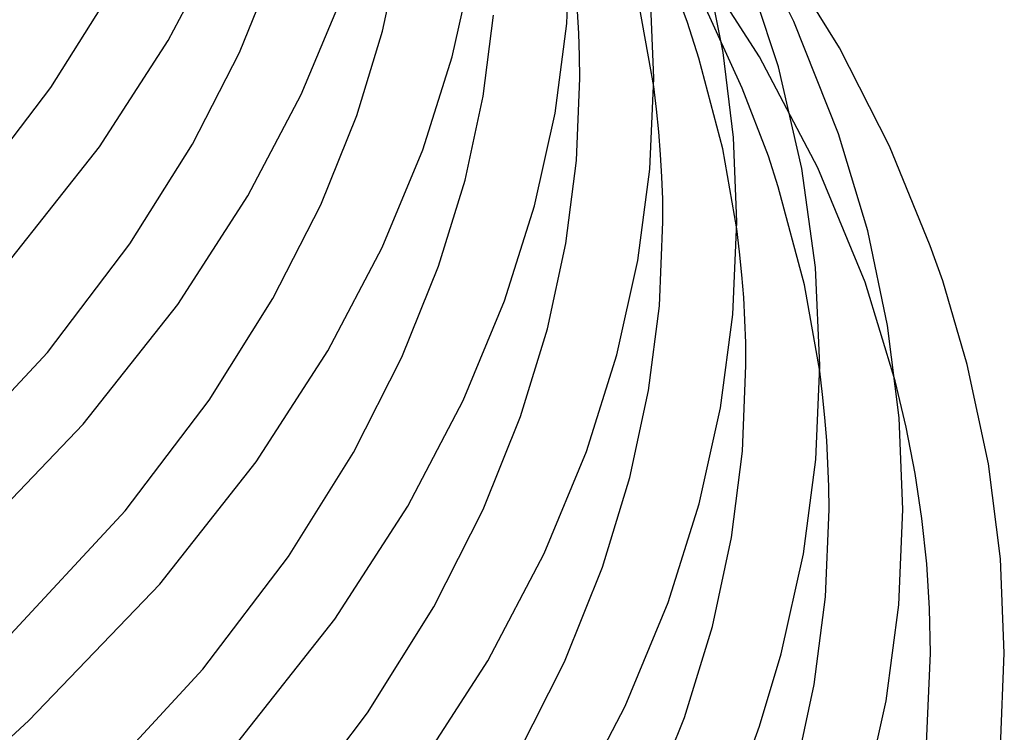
# Model space of a CAD drawing. Header units: millimetres. Extents: x -247 to 247, y -141 to 230.
# Tile 90 of 99: x 187 to 240, y -3 to 36. Entities that reach past the tile are written whole.
import ezdxf

# ---------------------------------------------------------------- set-up
doc = ezdxf.new("R2010")
doc.units = ezdxf.units.MM
doc.layers.add('HIDDEN', color=7, linetype='Continuous')
doc.layers.add('THICK', color=7, linetype='Continuous')

msp = doc.modelspace()

# ---------------------------------------------------------------- linework, layer by layer
at = {"layer": 'HIDDEN'}
for p, q in [((226.741, 34.065), (223.006, 39.885)), ((222.832, 35.927), (221.834, 38.604)), ((225.799, 32.374), (223.655, 37.054)), ((220.998, 32.463), (220.236, 36.77)), ((223.444, 34), (222.832, 35.927)), ((224.741, 29.071), (223.444, 34)), ((229.901, 28.048), (226.741, 34.065)), ((227.212, 28.673), (225.799, 32.374)), ((225.499, 24.741), (224.741, 29.071)), ((227.751, 27.015), (227.212, 28.673)), ((232.451, 21.855), (229.901, 28.048)), ((229.173, 21.712), (227.751, 27.015)), ((229.999, 17.019), (229.173, 21.712)), ((234.094, 16.509), (232.451, 21.855))]:
    msp.add_line(p, q, dxfattribs=at)
at = {"layer": 'THICK'}
for p, q in [((228.602, 35.975), (225.538, 42.019)), ((231.061, 34.548), (227.025, 41.102)), ((216.29, 35.871), (216.5, 40.711)), ((194.688, 34.945), (197.515, 40.322)), ((206.308, 35.45), (207.267, 39.901)), ((198.551, 34.309), (200.465, 39.041)), ((210.082, 34.074), (211.168, 38.988)), ((224.769, 34.304), (223.824, 39.016)), ((227.763, 33.525), (225.81, 39.435)), ((188.327, 32.395), (191.655, 37.694)), ((221, 32.917), (220.804, 37.624)), ((201.899, 32.021), (204.06, 37.218)), ((211.753, 31.927), (212.315, 36.332)), ((216.944, 35.33), (216.875, 36.537)), ((215.652, 31.003), (216.29, 35.871)), ((231.022, 29.891), (228.602, 35.975)), ((204.905, 30.881), (206.308, 35.45)), ((216.986, 34.123), (216.944, 35.33)), ((190.963, 29.188), (194.688, 34.945)), ((196.011, 29.333), (198.551, 34.309)), ((225.319, 29.694), (224.769, 34.304)), ((233.772, 29.217), (231.061, 34.548)), ((208.49, 29.029), (210.082, 34.074)), ((217, 32.916), (216.986, 34.123)), ((229.029, 28.01), (227.763, 33.525)), ((216.811, 28.449), (217, 32.916)), ((220.786, 27.982), (221, 32.917)), ((183.926, 26.629), (188.327, 32.395)), ((199.013, 26.528), (201.899, 32.021)), ((221.153, 31.229), (220.998, 32.463)), ((210.775, 27.384), (211.753, 31.927)), ((214.544, 25.99), (215.652, 31.003)), ((221.278, 29.999), (221.153, 31.229)), ((202.954, 26.05), (204.905, 30.881)), ((221.375, 28.779), (221.278, 29.999)), ((232.595, 24.627), (231.022, 29.891)), ((225.5, 25.122), (225.319, 29.694)), ((185.944, 22.824), (190.963, 29.188)), ((192.618, 23.921), (196.011, 29.333)), ((206.286, 23.724), (208.49, 29.029)), ((235.989, 23.822), (233.772, 29.217)), ((216.238, 23.954), (216.811, 28.449)), ((221.444, 27.56), (221.375, 28.779)), ((220.136, 23.019), (220.786, 27.982)), ((229.76, 22.639), (229.029, 28.01)), ((209.346, 22.721), (210.775, 27.384)), ((221.486, 26.341), (221.444, 27.56)), ((195.209, 20.647), (199.013, 26.528)), ((221.5, 25.122), (221.486, 26.341)), ((200.367, 20.972), (202.954, 26.05)), ((212.922, 20.844), (214.544, 25.99)), ((221.308, 20.565), (221.5, 25.122)), ((225.282, 20.094), (225.5, 25.122)), ((225.653, 23.496), (225.499, 24.741)), ((233.671, 19.501), (232.595, 24.627)), ((188.139, 18.041), (192.618, 23.921)), ((203.341, 18.119), (206.286, 23.724)), ((215.243, 19.318), (216.238, 23.954)), ((225.779, 22.255), (225.653, 23.496)), ((236.661, 21.922), (235.989, 23.822)), ((219.007, 17.908), (220.136, 23.019)), ((207.358, 17.791), (209.346, 22.721)), ((230, 17.328), (229.76, 22.639)), ((225.875, 21.021), (225.779, 22.255)), ((237.994, 17.383), (236.661, 21.922)), ((196.91, 15.448), (200.367, 20.972)), ((210.675, 15.432), (212.922, 20.844)), ((225.945, 19.788), (225.875, 21.021)), ((190.083, 14.148), (195.209, 20.647)), ((220.724, 15.981), (221.308, 20.565)), ((224.62, 15.036), (225.282, 20.094)), ((225.986, 18.554), (225.945, 19.788)), ((213.786, 14.561), (215.243, 19.318)), ((234.295, 14.496), (233.671, 19.501)), ((226, 17.321), (225.986, 18.554)), ((181.586, 10.99), (188.139, 18.041)), ((199.46, 12.115), (203.341, 18.119)), ((204.723, 12.612), (207.358, 17.791)), ((217.355, 12.662), (219.007, 17.908)), ((225.804, 12.682), (226, 17.328)), ((229.782, 12.246), (230, 17.321)), ((239.139, 12.011), (237.994, 17.383)), ((230.153, 15.762), (229.999, 17.019)), ((234.69, 13.99), (234.094, 16.509)), ((219.71, 11.253), (220.724, 15.981)), ((230.279, 14.509), (230.153, 15.762)), ((192.354, 9.455), (196.91, 15.448)), ((207.673, 9.715), (210.675, 15.432)), ((223.471, 9.828), (224.62, 15.036)), ((211.761, 9.533), (213.786, 14.561)), ((230.376, 13.263), (230.279, 14.509)), ((234.5, 9.534), (234.295, 14.496)), ((183.143, 6.91), (190.083, 14.148)), ((235.172, 11.481), (234.69, 13.99)), ((230.445, 12.018), (230.376, 13.263)), ((201.203, 6.976), (204.723, 12.612)), ((215.065, 7.144), (217.355, 12.662)), ((225.21, 8.008), (225.804, 12.682)), ((194.232, 5.482), (199.46, 12.115)), ((229.118, 7.132), (229.782, 12.246)), ((230.486, 10.772), (230.445, 12.018)), ((239.787, 6.854), (239.139, 12.011)), ((218.227, 6.402), (219.71, 11.253)), ((235.536, 9.03), (235.172, 11.481)), ((230.5, 9.526), (230.486, 10.772)), ((203.716, 3.59), (207.673, 9.715)), ((221.788, 4.482), (223.471, 9.828)), ((185.682, 2.261), (192.354, 9.455)), ((209.08, 4.253), (211.761, 9.533)), ((230.301, 4.799), (230.5, 9.534)), ((234.278, 4.359), (234.5, 9.526)), ((235.795, 6.585), (235.536, 9.03)), ((224.177, 3.188), (225.21, 8.008)), ((196.57, 0.871), (201.203, 6.976)), ((212.008, 1.316), (215.065, 7.144)), ((227.91, 1.697), (229.118, 7.132)), ((235.949, 4.163), (235.795, 6.585)), ((240, 1.732), (239.787, 6.854)), ((216.165, 1.275), (218.227, 6.402)), ((187.138, -1.92), (194.232, 5.482)), ((219.457, -1.14), (221.788, 4.482)), ((229.696, 0.035), (230.301, 4.799)), ((233.603, -0.848), (234.278, 4.359)), ((205.496, -1.495), (209.08, 4.253)), ((236, 1.74), (235.949, 4.163)), ((198.389, -3.174), (203.716, 3.59)), ((222.668, -1.756), (224.177, 3.188)), ((226.738, -2.226), (227.91, 1.697)), ((235.792, -3.162), (236, 1.732)), ((239.789, -3.355), (240, 1.74)), ((207.976, -4.929), (212.008, 1.316)), ((213.437, -4.106), (216.165, 1.275)), ((189.782, -6.464), (196.57, 0.871)), ((228.645, -4.877), (229.696, 0.035)), ((232.373, -6.382), (233.603, -0.848)), ((200.787, -7.713), (205.496, -1.495)), ((216.345, -7.078), (219.457, -1.14)), ((183.948, -4.839), (187.138, -1.92)), ((220.57, -6.982), (222.668, -1.756)), ((225.865, -4.627), (226.738, -2.226))]:
    msp.add_line(p, q, dxfattribs=at)

doc.saveas('drawing.dxf')
